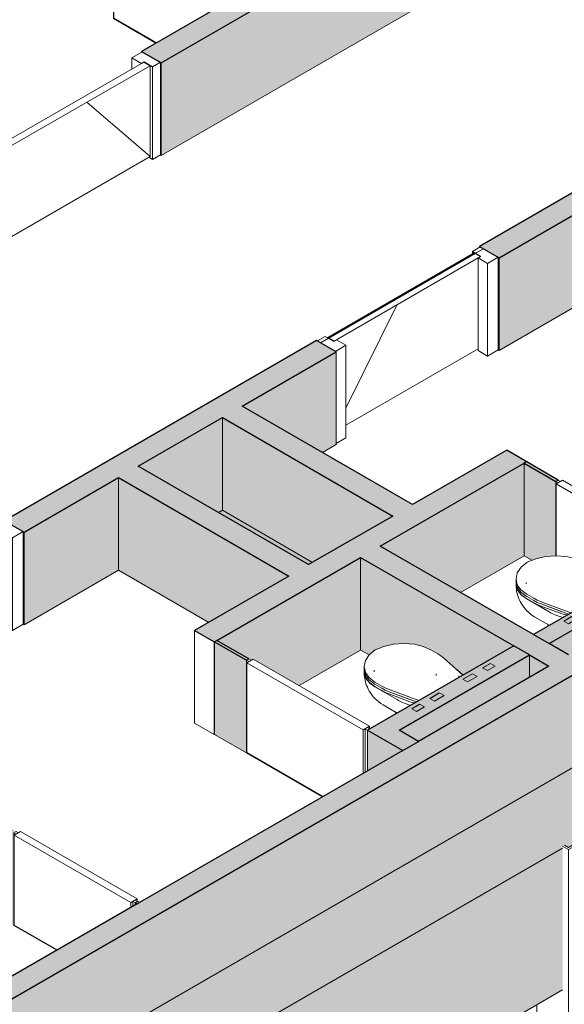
# Model space of a CAD drawing. Header units: millimetres. Extents: x 2807 to 348062, y -35711 to 43067.
# Tile 138 of 191: x 132431 to 134876, y -6173 to -1753. Entities that reach past the tile are written whole.
import ezdxf

# ---------------------------------------------------------------- set-up
doc = ezdxf.new("R2010")
doc.units = ezdxf.units.MM
doc.linetypes.add('Hidden', pattern=[7.14375, 4.7625, -2.38125])
doc.linetypes.add('THO_hhidden', pattern=[2.5, 1.5, -1])
doc.layers.add('A-DETL', color=7, linetype='Continuous', lineweight=13, true_color=0x00a600)
for name, color, linetype, lineweight in [('A-DOOR', 7, 'Continuous', 13), ('A-FLOR', 7, 'Continuous', 18), ('A-FLOR-PATT', 7, 'Continuous', 18), ('A-GENM', 7, 'Continuous', 13), ('A-WALL', 7, 'Continuous', 25), ('A-WALL-PATT', 7, 'Continuous', 25), ('I-WALL', 7, 'Continuous', 18), ('P-SANR-FIXT', 7, 'Continuous', 13), ('S-COLS', 7, 'Continuous', 13)]:
    doc.layers.add(name, color=color, linetype=linetype, lineweight=lineweight)
pattern_1 = [(30, (3507.014, 1220.566), (-42.426292, 24.494494), []), (30, (3507.014, 1244.815), (-42.426292, 24.494494), [])]
pattern_2 = [(30, (3507.01, 1220.57), (-90.51002, 52.25596), [])]

# ---------------------------------------------------------------- blocks, each defined once
blk = doc.blocks.new('NLRS_33_GM_WPB_vloeropening schacht rechthoek_gen_tho - 10675x7875-1978037-01 isometrie 1e verdieping _plotview_')
at = {"layer": 'A-GENM'}
blk.add_line((51309.2, -3503.6), (46127.5, -6495.3), dxfattribs=at)
blk = doc.blocks.new('NLRS_74_PF_UN_wandtoilet combinatie compleet hoog _950x2400_ 0l8atrse_gen_bcb - wandtoilet combinatie compleet hoog _950x2400_-V440-01 isometrie 1e verdieping _plotview_')
at = {"layer": 'P-SANR-FIXT'}
h = blk.add_hatch(dxfattribs=at)
h.set_pattern_fill('FP_15', color=256, style=0, pattern_type=2)
h.set_pattern_definition(pattern_1)
h.paths.add_polyline_path([(48825.5, -4280.8), (48860.8, -4260.4), (48839.6, -4248.1), (48804.3, -4268.5)])
h = blk.add_hatch(dxfattribs=at)
h.set_pattern_fill('FP_15', color=256, style=0, pattern_type=2)
h.set_pattern_definition(pattern_1)
h.paths.add_polyline_path([(48737.1, -4331.8), (48779.5, -4307.3), (48758.3, -4295.1), (48715.9, -4319.6), (48721.9, -4323)])
h = blk.add_hatch(dxfattribs=at)
h.set_pattern_fill('FP_15', color=256, style=0, pattern_type=2)
h.set_pattern_definition(pattern_1)
h.paths.add_polyline_path([(48588.6, -4417.5), (48631, -4393), (48609.8, -4380.8), (48568.5, -4405.9)])
h = blk.add_hatch(dxfattribs=at)
h.set_pattern_fill('FP_15', color=256, style=0, pattern_type=2)
h.set_pattern_definition(pattern_1)
h.paths.add_polyline_path([(48507.3, -4464.5), (48542.6, -4444.1), (48521.4, -4431.8), (48486.1, -4452.2)])
for p, q in [((48602.3, -4205), (48571.2, -4187)), ((48715.5, -4301.4), (48629, -4224)), ((48271.9, -4262.6), (48271.9, -4272.8)), ((48271.9, -4272.8), (48271.9, -4283)), ((48271.9, -4272.8), (48277.6, -4299.8)), ((48277.6, -4299.8), (48271.9, -4272.8)), ((48277.6, -4310), (48271.9, -4283)), ((48272.9, -4296.3), (48275.6, -4305.9)), ((48277.6, -4289.6), (48277.6, -4299.8)), ((48277.6, -4299.8), (48277.6, -4310)), ((48697.4, -4311.9), (48697.4, -4304)), ((48320.2, -4332), (48351.3, -4349.9)), ((48320.2, -4342.2), (48351.3, -4360.1)), ((48351.3, -4360.1), (48320.2, -4342.2)), ((48351.3, -4370.3), (48320.2, -4352.4)), ((48320.2, -4353.2), (48420.1, -4410.9)), ((48384.3, -4365.3), (48518.3, -4415.2)), ((48384.3, -4375.5), (48477.9, -4410.4)), ((48507.6, -4421.4), (48384.3, -4375.5)), ((48477.9, -4420.6), (48384.3, -4385.7)), ((48420.1, -4410.9), (48427.1, -4414.9)), ((48357, -4434.4), (48421, -4471.4)), ((48411.7, -4465.1), (48416.7, -4473.9))]:
    blk.add_line(p, q, dxfattribs=at)
at = {"layer": 'P-SANR-FIXT', "lineweight": 18}
for p, q in [((48839.6, -4248.1), (48804.3, -4268.5)), ((48804.3, -4268.5), (48825.5, -4280.8)), ((48825.5, -4280.8), (48860.8, -4260.4)), ((48860.8, -4260.4), (48839.6, -4248.1)), ((48758.3, -4295.1), (48715.9, -4319.6)), ((48715.9, -4319.6), (48737.1, -4331.8)), ((48737.1, -4331.8), (48779.5, -4307.3)), ((48779.5, -4307.3), (48758.3, -4295.1)), ((48609.8, -4380.8), (48567.4, -4405.3)), ((48567.4, -4405.3), (48588.6, -4417.5)), ((48588.6, -4417.5), (48631, -4393)), ((48631, -4393), (48609.8, -4380.8)), ((48521.4, -4431.8), (48486.1, -4452.2)), ((48486.1, -4452.2), (48507.3, -4464.5)), ((48507.3, -4464.5), (48542.6, -4444.1)), ((48542.6, -4444.1), (48521.4, -4431.8))]:
    blk.add_line(p, q, dxfattribs=at)
at = {"layer": 'P-SANR-FIXT'}
for points in [[(48321.7, -4187.9, 0), (48294.6, -4210.2, 0), (48277.7, -4235.6, 0), (48271.9, -4262.6, 0), (48277.6, -4289.6, 0)], [(48497.8, -4162.5, 0), (48451, -4159.2, 0), (48404.3, -4162.5, 0), (48360.3, -4172.3, 0), (48321.7, -4187.9, 0)], [(48571.2, -4187, 0), (48537.3, -4172, 0), (48497.8, -4162.5, 0)], [(48629, -4224, 0), (48616.5, -4214.1, 0), (48602.3, -4205, 0)], [(48271.8, -4284.1, 0), (48272, -4290.2, 0), (48272.9, -4296.3, 0)], [(48274.5, -4316.3, 0), (48273.4, -4308.9, 0), (48272.6, -4301.9, 0), (48272.1, -4295.1, 0), (48271.8, -4288.5, 0), (48271.8, -4284.9, 0)], [(48317.1, -4285.8, 0), (48316.9, -4281.3, 0), (48316.9, -4278.5, 0)], [(48700.5, -4286.5, 0), (48690.2, -4277.8, 0), (48686.4, -4275.1, 0)], [(48716, -4301.1, 0), (48713.5, -4298.8, 0), (48700.5, -4286.5, 0)], [(48357, -4434.4, 0), (48347, -4428.2, 0), (48337.6, -4421.4, 0), (48328.8, -4414, 0), (48320.6, -4406.2, 0), (48313.2, -4398.1, 0), (48306.4, -4389.7, 0), (48300.4, -4381.3, 0), (48295.1, -4372.7, 0), (48290.5, -4364.2, 0), (48286.5, -4355.8, 0), (48283.2, -4347.6, 0), (48280.3, -4339.5, 0), (48278, -4331.7, 0), (48276.1, -4324.1, 0), (48274.6, -4316.7, 0), (48274.5, -4316.3, 0)], [(48277.6, -4289.6, 0), (48294.1, -4312.4, 0), (48320.2, -4332, 0)], [(48277.6, -4299.8, 0), (48294.1, -4322.6, 0), (48320.2, -4342.2, 0)], [(48320.2, -4342.2, 0), (48294.1, -4322.6, 0), (48277.6, -4299.8, 0)], [(48320.2, -4352.4, 0), (48294.1, -4332.8, 0), (48277.6, -4310, 0)], [(48279.1, -4313.7, 0), (48281, -4317.1, 0), (48297.1, -4336.4, 0), (48320.2, -4353.2, 0)], [(48594.9, -4302.8, 0), (48595.1, -4298.7, 0), (48595.1, -4294.8, 0)], [(48351.3, -4349.9, 0), (48367.1, -4358.1, 0), (48384.3, -4365.3, 0)], [(48351.3, -4360.1, 0), (48367.1, -4368.3, 0), (48384.3, -4375.5, 0)], [(48384.3, -4375.5, 0), (48367.1, -4368.3, 0), (48351.3, -4360.1, 0)], [(48384.3, -4385.7, 0), (48367.1, -4378.5, 0), (48351.3, -4370.3, 0)], [(48427.1, -4414.9, 0), (48440.7, -4421.9, 0), (48455.7, -4427.8, 0)], [(48455.7, -4427.8, 0), (48477, -4435.3, 0), (48481, -4436.8, 0)], [(48501.4, -4425.1, 0), (48499, -4425, 0), (48488.1, -4423.5, 0), (48477.9, -4420.6, 0)]]:
    blk.add_polyline3d(points, dxfattribs=at)
blk = doc.blocks.new('NLRS_74_PF_UN_wandtoilet combinatie compleet hoog _950x2400_ 0l8atrse_gen_bcb - wandtoilet combinatie compleet hoog _950x2400_-V444-01 isometrie 1e verdieping _plotview_')
at = {"layer": 'P-SANR-FIXT'}
h = blk.add_hatch(dxfattribs=at)
h.set_pattern_fill('FP_15', color=256, style=0, pattern_type=2)
h.set_pattern_definition(pattern_1)
h.paths.add_polyline_path([(48143.1, -4674.7), (48178.5, -4654.3), (48157.2, -4642.1), (48121.9, -4662.5), (48135.3, -4670.2)])
h = blk.add_hatch(dxfattribs=at)
h.set_pattern_fill('FP_15', color=256, style=0, pattern_type=2)
h.set_pattern_definition(pattern_1)
h.paths.add_polyline_path([(48054.7, -4725.8), (48097.1, -4701.3), (48075.9, -4689), (48033.5, -4713.5)])
h = blk.add_hatch(dxfattribs=at)
h.set_pattern_fill('FP_15', color=256, style=0, pattern_type=2)
h.set_pattern_definition(pattern_1)
h.paths.add_polyline_path([(47906.2, -4811.5), (47948.7, -4787), (47927.4, -4774.8), (47885, -4799.3)])
h = blk.add_hatch(dxfattribs=at)
h.set_pattern_fill('FP_15', color=256, style=0, pattern_type=2)
h.set_pattern_definition(pattern_1)
h.paths.add_polyline_path([(47824.9, -4858.5), (47860.3, -4838), (47839.1, -4825.8), (47803.7, -4846.2)])
for p, q in [((47920, -4599), (47888.9, -4581)), ((48033.1, -4695.4), (47946.6, -4618)), ((47589.6, -4656.6), (47589.6, -4666.8)), ((47589.6, -4666.7), (47595.3, -4693.8)), ((47595.3, -4693.8), (47589.6, -4666.7)), ((47589.6, -4666.8), (47589.6, -4677)), ((47595.3, -4704), (47589.6, -4676.9)), ((47595.3, -4693.8), (47595.3, -4683.5)), ((47590.5, -4690.2), (47593.2, -4699.9)), ((47595.3, -4704), (47595.3, -4693.8)), ((47637.8, -4725.9), (47669, -4743.9)), ((48015, -4705.8), (48015, -4697.9)), ((47637.8, -4736.1), (47669, -4754.1)), ((47669, -4754.1), (47637.8, -4736.1)), ((47669, -4764.3), (47637.8, -4746.3)), ((47637.8, -4747.1), (47737.8, -4804.8)), ((47702, -4759.3), (47836, -4809.2)), ((47702, -4769.5), (47795.6, -4804.3)), ((47825.2, -4815.4), (47702, -4769.5)), ((47795.6, -4814.6), (47702, -4779.7)), ((47737.8, -4804.8), (47744.7, -4808.9)), ((47674.6, -4828.4), (47738.7, -4865.4)), ((47729.5, -4859.5), (47734.4, -4867.8))]:
    blk.add_line(p, q, dxfattribs=at)
at = {"layer": 'P-SANR-FIXT', "lineweight": 18}
for p, q in [((48157.2, -4642.1), (48121.9, -4662.5)), ((48121.9, -4662.5), (48143.1, -4674.7)), ((48143.1, -4674.7), (48178.5, -4654.3)), ((48178.5, -4654.3), (48157.2, -4642.1)), ((48075.9, -4689), (48033.5, -4713.5)), ((48033.5, -4713.5), (48054.7, -4725.8)), ((48054.7, -4725.8), (48097.1, -4701.3)), ((48097.1, -4701.3), (48075.9, -4689)), ((47927.4, -4774.8), (47885, -4799.3)), ((47885, -4799.3), (47906.2, -4811.5)), ((47906.2, -4811.5), (47948.7, -4787)), ((47948.7, -4787), (47927.4, -4774.8)), ((47839.1, -4825.8), (47803.7, -4846.2)), ((47803.7, -4846.2), (47824.9, -4858.5)), ((47824.9, -4858.5), (47860.3, -4838)), ((47860.3, -4838), (47839.1, -4825.8))]:
    blk.add_line(p, q, dxfattribs=at)
at = {"layer": 'P-SANR-FIXT'}
for points in [[(47639.3, -4581.8, 0), (47612.2, -4604.1, 0), (47595.3, -4629.5, 0), (47589.6, -4656.5, 0), (47595.3, -4683.5, 0)], [(47815.5, -4556.4, 0), (47768.7, -4553.1, 0), (47721.9, -4556.4, 0), (47677.9, -4566.2, 0), (47639.3, -4581.8, 0)], [(47888.9, -4581, 0), (47855, -4565.9, 0), (47815.5, -4556.4, 0)], [(47946.6, -4618, 0), (47934.2, -4608.1, 0), (47920, -4599, 0)], [(47589.4, -4678.1, 0), (47589.7, -4684.2, 0), (47590.5, -4690.2, 0)], [(47592.2, -4710.3, 0), (47591, -4702.9, 0), (47590.2, -4695.8, 0), (47589.7, -4689, 0), (47589.5, -4682.5, 0), (47589.4, -4678.8, 0)], [(47595.3, -4683.5, 0), (47611.8, -4706.3, 0), (47637.8, -4725.9, 0)], [(47634.7, -4679.8, 0), (47634.5, -4675.2, 0), (47634.5, -4672.5, 0)], [(48018.1, -4680.4, 0), (48007.8, -4671.8, 0), (48005.6, -4670.2, 0)], [(48033.7, -4695.1, 0), (48031.1, -4692.7, 0), (48018.1, -4680.4, 0)], [(47674.6, -4828.4, 0), (47664.7, -4822.2, 0), (47655.3, -4815.4, 0), (47646.4, -4808, 0), (47638.3, -4800.2, 0), (47630.8, -4792.1, 0), (47624.1, -4783.7, 0), (47618.1, -4775.2, 0), (47612.8, -4766.7, 0), (47608.2, -4758.2, 0), (47604.2, -4749.8, 0), (47600.8, -4741.5, 0), (47598, -4733.5, 0), (47595.6, -4725.6, 0), (47593.7, -4718, 0), (47592.3, -4710.7, 0), (47592.2, -4710.3, 0)], [(47595.3, -4693.8, 0), (47611.8, -4716.5, 0), (47637.8, -4736.1, 0)], [(47637.8, -4736.1, 0), (47611.8, -4716.5, 0), (47595.3, -4693.8, 0)], [(47637.8, -4746.3, 0), (47611.8, -4726.7, 0), (47595.3, -4704, 0)], [(47596.7, -4707.6, 0), (47598.7, -4711.1, 0), (47614.7, -4730.4, 0), (47637.8, -4747.1, 0)], [(47912.5, -4696.7, 0), (47912.7, -4692.6, 0), (47912.8, -4688.8, 0)], [(47669, -4743.9, 0), (47684.8, -4752.1, 0), (47702, -4759.3, 0)], [(47669, -4754.1, 0), (47684.8, -4762.3, 0), (47702, -4769.5, 0)], [(47702, -4769.5, 0), (47684.8, -4762.3, 0), (47669, -4754.1, 0)], [(47702, -4779.7, 0), (47684.8, -4772.5, 0), (47669, -4764.3, 0)], [(47744.7, -4808.9, 0), (47758.4, -4815.8, 0), (47773.3, -4821.8, 0)], [(47819, -4819.1, 0), (47816.7, -4819, 0), (47805.7, -4817.4, 0), (47795.6, -4814.6, 0)], [(47773.3, -4821.8, 0), (47794.6, -4829.3, 0), (47798.7, -4830.7, 0)]]:
    blk.add_polyline3d(points, dxfattribs=at)
blk = doc.blocks.new('NLRS_32_DO_WPB_binnen deurkozijn hout_gen_tho - enkele deur_ rechtsdraaiend-V454-01 isometrie 1e verdieping _plotview_')
at = {"layer": 'A-DOOR'}
h = blk.add_hatch(dxfattribs=at)
h.set_pattern_fill('FP_16', color=256, style=0, pattern_type=2)
h.set_pattern_definition(pattern_2)
h.paths.add_polyline_path([(46639.6, -1964.1), (46675, -1943.7), (46594.4, -1897.1), (46547, -1924.5), (46589.4, -1949), (46601.4, -1942)])
at = {"layer": 'A-GENM'}
h = blk.add_hatch(dxfattribs=at)
h.set_pattern_fill('FP_16', color=256, style=0, pattern_type=2)
h.set_pattern_definition(pattern_2)
h.paths.add_polyline_path([(45943.8, -2365.8), (45979.2, -2345.4), (45941, -2323.3), (45953, -2316.4), (45910.6, -2291.9), (45863.2, -2319.2)])
at = {"layer": 'A-DOOR'}
for p, q in [((46594.4, -1897.1), (46547, -1924.5)), ((46675, -1943.7), (46594.4, -1897.1)), ((46547, -1924.5), (46589.4, -1949)), ((46547, -1924.5), (46547, -1973.5)), ((46589.4, -1949), (46601.4, -1942)), ((46601.4, -1942), (46639.6, -1964.1)), ((46639.6, -1964.1), (46675, -1943.7)), ((46675, -1943.7), (46675, -2359.6)), ((46639.6, -2380), (46639.6, -1964.1)), ((45910.6, -2291.9), (45863.2, -2319.2)), ((45953, -2316.4), (45910.6, -2291.9)), ((45863.2, -2319.2), (45943.8, -2365.8)), ((45941, -2323.3), (45953, -2316.4)), ((45979.2, -2345.4), (45941, -2323.3)), ((45943.8, -2365.8), (45979.2, -2345.4)), ((45979.2, -2345.4), (45979.2, -2761.3)), ((46639.6, -2380), (46622.7, -2370.2)), ((46675, -2359.6), (46639.6, -2380)), ((45979.2, -2761.3), (45947.7, -2779.5))]:
    blk.add_line(p, q, dxfattribs=at)
blk = doc.blocks.new('NLRS_32_DO_UN_deur_gen_tho - dichte deur_ rechtsdraaiend-V455-01 isometrie 1e verdieping _plotview_')
at = {"layer": 'A-GENM', "lineweight": 18}
for p, q in [((46600, -1942.8), (45942.4, -2322.5)), ((46628.3, -1959.2), (46600, -1942.8)), ((45970.7, -2338.8), (46628.3, -1959.2)), ((45942.4, -2322.5), (45970.7, -2338.8))]:
    blk.add_line(p, q, dxfattribs=at)
at = {"layer": 'A-GENM'}
for p, q in [((46628.3, -2367), (46628.3, -1959.2)), ((46344.6, -2123), (46628.3, -2367)), ((45979.2, -2741.7), (46628.3, -2367))]:
    blk.add_line(p, q, dxfattribs=at)
blk = doc.blocks.new('NLRS_32_DO_WPB_binnen deurkozijn hout_gen_tho - enkele deur_ rechtsdraaiend-V456-01 isometrie 1e verdieping _plotview_')
at = {"layer": 'A-DOOR'}
h = blk.add_hatch(dxfattribs=at)
h.set_pattern_fill('FP_16', color=256, style=0, pattern_type=2)
h.set_pattern_definition(pattern_2)
h.paths.add_polyline_path([(47460.6, -3241.5), (47507.9, -3214.1), (47465.5, -3189.6), (47453.5, -3196.6), (47415.3, -3174.5), (47380, -3194.9)])
at = {"layer": 'A-GENM'}
h = blk.add_hatch(dxfattribs=at)
h.set_pattern_fill('FP_16', color=256, style=0, pattern_type=2)
h.set_pattern_definition(pattern_2)
h.paths.add_polyline_path([(48144.3, -2846.7), (48191.7, -2819.4), (48111.1, -2772.8), (48075.8, -2793.2), (48113.9, -2815.3), (48101.9, -2822.2)])
at = {"layer": 'A-DOOR'}
for p, q in [((48111.1, -2772.8), (48075.8, -2793.2)), ((48191.7, -2819.4), (48111.1, -2772.8)), ((48075.8, -2793.2), (48113.9, -2815.3)), ((48075.8, -2793.2), (48075.8, -2804.7)), ((48113.9, -2815.3), (48101.9, -2822.2)), ((48101.9, -2822.2), (48144.3, -2846.7)), ((48101.9, -3238.2), (48101.9, -2822.2)), ((48144.3, -2846.7), (48191.7, -2819.4)), ((48191.7, -3235.3), (48191.7, -2819.4)), ((48144.3, -3262.7), (48144.3, -2846.7)), ((47415.3, -3174.5), (47380, -3194.9)), ((47453.5, -3196.6), (47415.3, -3174.5)), ((47380, -3194.9), (47460.6, -3241.5)), ((47465.5, -3189.6), (47454.9, -3195.8)), ((47460.6, -3241.5), (47507.9, -3214.1)), ((47507.9, -3214.1), (47465.5, -3189.6)), ((47507.9, -3214.1), (47507.9, -3630.1)), ((48144.3, -3262.7), (48101.9, -3238.2)), ((48191.7, -3235.3), (48144.3, -3262.7)), ((47507.9, -3630.1), (47464.5, -3655.2))]:
    blk.add_line(p, q, dxfattribs=at)
blk = doc.blocks.new('NLRS_32_DO_UN_deur_gen_tho - dichte deur_ rechtsdraaiend-V457-01 isometrie 1e verdieping _plotview_')
at = {"layer": 'A-GENM'}
h = blk.add_hatch(dxfattribs=at)
h.set_pattern_fill('FP_16', color=256, style=0, pattern_type=2)
h.set_pattern_definition(pattern_2)
h.paths.add_polyline_path([(47454.9, -3195.8), (48112.5, -2816.1), (48084.2, -2799.8), (47426.6, -3179.4)])
at = {"layer": 'A-GENM', "lineweight": 18}
for p, q in [((48084.2, -2799.8), (47426.6, -3179.4)), ((47454.9, -3195.8), (48112.5, -2816.1)), ((48112.5, -2816.1), (48084.2, -2799.8)), ((47426.6, -3179.4), (47454.9, -3195.8))]:
    blk.add_line(p, q, dxfattribs=at)
at = {"layer": 'A-GENM'}
for p, q in [((47738.7, -3031.9), (47507.9, -3496.7)), ((47738.7, -3031.9), (47507.9, -3496.7)), ((47507.9, -3572.9), (48101.9, -3230))]:
    blk.add_line(p, q, dxfattribs=at)
blk = doc.blocks.new('NLRS_32_DO_WPB_binnen deurkozijn hout_gen_tho - enkele deur_ rechtsdraaiend-V458-01 isometrie 1e verdieping _plotview_')
at = {"layer": 'A-DOOR'}
h = blk.add_hatch(dxfattribs=at)
h.set_pattern_fill('FP_16', color=256, style=0, pattern_type=2)
h.set_pattern_definition(pattern_2)
h.paths.add_polyline_path([(45327.4, -4473.1), (45374.8, -4445.7), (45332.4, -4421.2), (45320.3, -4428.2), (45282.2, -4406.1), (45246.8, -4426.5)])
at = {"layer": 'A-GENM'}
h = blk.add_hatch(dxfattribs=at)
h.set_pattern_fill('FP_16', color=256, style=0, pattern_type=2)
h.set_pattern_definition(pattern_2)
h.paths.add_polyline_path([(46011.2, -4078.3), (46058.6, -4050.9), (45977.9, -4004.4), (45942.6, -4024.8), (45980.8, -4046.9), (45968.8, -4053.8)])
at = {"layer": 'A-DOOR'}
for p, q in [((45977.9, -4004.4), (45942.6, -4024.8)), ((46058.6, -4050.9), (45977.9, -4004.4)), ((45942.6, -4024.8), (45980.8, -4046.9)), ((45942.6, -4024.8), (45942.6, -4036.2)), ((45980.8, -4046.9), (45968.8, -4053.8)), ((45968.8, -4053.8), (46011.2, -4078.3)), ((45968.8, -4469.8), (45968.8, -4053.8)), ((46011.2, -4078.3), (46058.6, -4050.9)), ((46058.6, -4466.9), (46058.6, -4050.9)), ((46011.2, -4494.3), (46011.2, -4078.3)), ((45282.2, -4406.1), (45246.8, -4426.5)), ((45320.3, -4428.2), (45282.2, -4406.1)), ((45246.8, -4426.5), (45327.4, -4473.1)), ((45332.4, -4421.2), (45321.8, -4427.3)), ((45327.4, -4473.1), (45374.8, -4445.7)), ((45374.8, -4445.7), (45332.4, -4421.2)), ((45374.8, -4445.7), (45374.8, -4861.7)), ((46011.2, -4494.3), (45968.8, -4469.8)), ((46058.6, -4466.9), (46011.2, -4494.3)), ((45374.8, -4861.7), (45331.3, -4886.8))]:
    blk.add_line(p, q, dxfattribs=at)
blk = doc.blocks.new('NLRS_33_GM_WPB_vloeropening schacht rechthoek_gen_tho - 1082_5x535-2308996-01 isometrie 1e verdieping _plotview_')
at = {"layer": 'A-GENM', "true_color": 0xc8fac8, "transparency": 33554483}
blk.add_hatch(color=254, dxfattribs=at).paths.add_polyline_path([(47340.5, -4199.1), (47718.8, -3980.7), (46953.4, -3538.8), (46575.1, -3757.2), (47187.9, -4111)])
at = {"layer": 'A-GENM'}
for p, q in [((46953.4, -3538.8), (46575.1, -3757.2)), ((47718.8, -3980.7), (46953.4, -3538.8)), ((46575.1, -3757.2), (47340.5, -4199.1)), ((47340.5, -4199.1), (47718.8, -3980.7))]:
    blk.add_line(p, q, dxfattribs=at)
at = {"layer": 'A-GENM', "color": 250, "true_color": 0x283228}
for p, q in [((46953.4, -3954.8), (46953.4, -3538.8)), ((46935.3, -3965.2), (46953.4, -3954.8)), ((46953.4, -3954.8), (47358.6, -4188.7))]:
    blk.add_line(p, q, dxfattribs=at)
blk = doc.blocks.new('NLRS_32_DO_WB_ontwerp binnendeurkozijn hout 9p2jp60z_gen_bcb - ontwerp binnendeurkozijn hout-V555-01 isometrie 1e verdieping _plotview_')
at = {"layer": 'A-DOOR'}
for p, q in [((46474.3, -1325.1), (46463.7, -1331.2)), ((46485, -1331.2), (46474.3, -1325.1)), ((46463.7, -1331.2), (46474.3, -1337.3)), ((46463.7, -1747.1), (46463.7, -1331.2)), ((46493.8, -1326.1), (46465.5, -1342.4)), ((46465.5, -1342.4), (46988.8, -1644.5)), ((46465.5, -1746.1), (46465.5, -1342.4)), ((46474.3, -1337.3), (46485, -1331.2)), ((47017, -1628.2), (46493.8, -1326.1)), ((46988.8, -1644.5), (47017, -1628.2)), ((47008.2, -1633.3), (46997.6, -1639.4)), ((47018.8, -1639.4), (47008.2, -1633.3)), ((47017, -1628.2), (47017, -1638.4)), ((46988.8, -1644.5), (46988.8, -1664.9)), ((46997.6, -1639.4), (47008.2, -1645.5)), ((46997.6, -1659.8), (46997.6, -1639.4)), ((47008.2, -1645.5), (47018.8, -1639.4)), ((47008.2, -1645.5), (47008.2, -1653.7)), ((46463.7, -1747.1), (46655, -1857.6)), ((46656.8, -1856.6), (46465.5, -1746.1))]:
    blk.add_line(p, q, dxfattribs=at)
blk = doc.blocks.new('NLRS_32_DO_WB_ontwerp binnendeurkozijn hout 9p2jp60z_gen_bcb - ontwerp binnendeurkozijn hout-V561-01 isometrie 1e verdieping _plotview_')
at = {"layer": 'A-DOOR'}
for p, q in [((46027.1, -5396.3), (46016.5, -5402.4)), ((46016.5, -5402.4), (46027.1, -5408.6)), ((46016.5, -5402.4), (46016.5, -5818.4)), ((46046.5, -5397.3), (46018.2, -5413.7)), ((46018.2, -5413.7), (46541.5, -5715.8)), ((46018.2, -5413.7), (46018.2, -5817.4)), ((46037.7, -5402.4), (46027.1, -5396.3)), ((46027.1, -5408.6), (46037.7, -5402.4)), ((46569.8, -5699.4), (46046.5, -5397.3)), ((46541.5, -5715.8), (46569.8, -5699.4)), ((46569.8, -5709.7), (46569.8, -5699.4)), ((46541.5, -5738.2), (46541.5, -5715.8)), ((46560.9, -5704.6), (46550.3, -5710.7)), ((46550.3, -5710.7), (46560.9, -5716.8)), ((46550.3, -5710.7), (46550.3, -5733.1)), ((46571.6, -5710.7), (46560.9, -5704.6)), ((46560.9, -5716.8), (46571.6, -5710.7)), ((46560.9, -5727), (46560.9, -5717.6)), ((46016.5, -5818.4), (46209.5, -5929.9)), ((46018.2, -5817.4), (46211.3, -5928.9))]:
    blk.add_line(p, q, dxfattribs=at)
blk = doc.blocks.new('NLRS_32_DO_WB_ontwerp binnendeurkozijn hout 9p2jp60z_gen_bcb - ontwerp binnendeurkozijn hout-V566-01 isometrie 1e verdieping _plotview_')
at = {"layer": 'A-DOOR'}
for p, q in [((48461.5, -3819.4), (48450.9, -3825.5)), ((48450.9, -3825.5), (48461.5, -3831.6)), ((48450.9, -3825.5), (48450.9, -4159.4)), ((48480.9, -3820.4), (48452.6, -3836.7)), ((48452.6, -3836.7), (48975.9, -4138.8)), ((48452.6, -3836.7), (48452.6, -4159.5)), ((48472.1, -3825.5), (48461.5, -3819.4)), ((48461.5, -3831.6), (48472.1, -3825.5)), ((49004.2, -4122.5), (48480.9, -3820.4)), ((48975.9, -4138.8), (49004.2, -4122.5)), ((48975.9, -4151.1), (48975.9, -4138.8)), ((48995.3, -4127.6), (48984.7, -4133.7)), ((48984.7, -4133.7), (48995.3, -4139.8)), ((48984.7, -4133.7), (48984.7, -4146)), ((49006, -4133.7), (48995.3, -4127.6)), ((48995.3, -4139.8), (49006, -4133.7)), ((49004.2, -4132.7), (49004.2, -4122.5))]:
    blk.add_line(p, q, dxfattribs=at)
blk = doc.blocks.new('NLRS_32_DO_WB_ontwerp binnendeurkozijn hout 9p2jp60z_gen_bcb - ontwerp binnendeurkozijn hout-V567-01 isometrie 1e verdieping _plotview_')
at = {"layer": 'A-DOOR'}
for p, q in [((47071.7, -4621.8), (47061.1, -4627.9)), ((47061.1, -4627.9), (47071.7, -4634)), ((47061.1, -5043.9), (47061.1, -4627.9)), ((47091.1, -4622.8), (47062.8, -4639.1)), ((47062.8, -4639.1), (47586.1, -4941.2)), ((47062.8, -5042.8), (47062.8, -4639.1)), ((47082.3, -4627.9), (47071.7, -4621.8)), ((47071.7, -4634), (47082.3, -4627.9)), ((47614.4, -4924.9), (47091.1, -4622.8)), ((47586.1, -4941.2), (47614.4, -4924.9)), ((47586.1, -4941.2), (47586.1, -5135.1)), ((47605.5, -4930), (47594.9, -4936.1)), ((47594.9, -4936.1), (47605.5, -4942.2)), ((47594.9, -5130), (47594.9, -4936.1)), ((47616.1, -4936.1), (47605.5, -4930)), ((47605.5, -4942.2), (47616.1, -4936.1)), ((47605.5, -4942.2), (47605.5, -5123.9)), ((47614.4, -4924.9), (47614.4, -4935.1)), ((47061.1, -5043.9), (47402.6, -5241.1)), ((47404.4, -5240), (47062.8, -5042.8))]:
    blk.add_line(p, q, dxfattribs=at)
blk = doc.blocks.new('NLRS_28_SCO_UN_koker_gen_bcb - K200_200_12_5-V663-01 isometrie 1e verdieping _plotview_')
at = {"layer": 'S-COLS'}
for p, q in [((48631, -5396.9), (48613.3, -5386.7)), ((48622.2, -5381.6), (48648.7, -5396.9)), ((48648.7, -5396.9), (48507.3, -5478.5)), ((48507.3, -5468.3), (48631, -5396.9)), ((48648.7, -7950.9), (48648.7, -5396.9)), ((48507.3, -5478.5), (48480.8, -5463.2)), ((48489.6, -5458.1), (48507.3, -5468.3)), ((48507.3, -5478.5), (48507.3, -7869.3)), ((48365.8, -6174.6), (48365.8, -7757))]:
    blk.add_line(p, q, dxfattribs=at)

msp = doc.modelspace()

# ---------------------------------------------------------------- hatches: boundary and pattern name
at = {"layer": 'A-FLOR-PATT', "true_color": 0xf0f0f0}
msp.add_hatch(color=7, dxfattribs=at).paths.add_polyline_path([(132805.1, -6662.7), (134868.5, -5471.4), (134868.5, -5463.2), (134877.3, -5458.1), (134884.4, -5462.2), (135001.1, -5394.9), (135001.1, -5386.7), (135009.9, -5381.6), (135018.7, -5384.6), (137696.9, -3838.4), (137696.9, -3830.2), (137705.8, -3825.1), (137712.8, -3829.2), (137723.4, -3823.1), (137723.4, -3518.9), (137696.9, -3503.6), (132515.2, -6495.3)])
at = {"layer": 'A-WALL-PATT', "lineweight": 18, "true_color": 0xafafaf}
h = msp.add_hatch(color=253, dxfattribs=at)
h.paths.add_polyline_path([(128762.6, -4430.8), (130202.3, -3599.6), (130113.9, -3548.6), (128674.2, -4379.8)])
h.paths.add_polyline_path([(130933.4, -3177.5), (132335.5, -2368), (132247.1, -2317), (130845, -3126.5)])
h.paths.add_polyline_path([(133066.6, -1945.9), (134419.5, -1164.8), (134331.1, -1113.8), (132978.2, -1894.9)])
at = {"layer": 'A-WALL-PATT', "true_color": 0xf0f0f0}
h = msp.add_hatch(color=7, dxfattribs=at)
h.paths.add_polyline_path([(128762.6, -4846.8), (130202.3, -4015.6), (130202.3, -3599.6), (128762.6, -4430.8), (128762.6, -4670.2)])
h.paths.add_polyline_path([(130933.4, -3593.5), (132335.5, -2784), (132335.5, -2368), (130933.4, -3177.5)])
h.paths.add_polyline_path([(133066.6, -2361.9), (134419.5, -1580.8), (134419.5, -1164.8), (133066.6, -1945.9), (133066.6, -2226.3)])
at = {"layer": 'A-WALL-PATT', "lineweight": 18, "true_color": 0xafafaf}
h = msp.add_hatch(color=253, dxfattribs=at)
h.paths.add_polyline_path([(130367.8, -5255.5), (131719, -4475.3), (131630.6, -4424.3), (130279.4, -5204.4)])
h.paths.add_polyline_path([(132450.2, -4053.2), (133852.2, -3243.7), (133763.8, -3192.7), (132361.8, -4002.2)])
h.paths.add_polyline_path([(134583.3, -2821.6), (135909.7, -2055.8), (135821.3, -2004.8), (134495, -2770.6)])
at = {"layer": 'A-WALL-PATT', "true_color": 0xf0f0f0}
h = msp.add_hatch(color=7, dxfattribs=at)
h.paths.add_polyline_path([(130480.9, -5320.8), (130480.9, -5190.2), (130367.8, -5255.5), (130453.8, -5305.2)])
h.paths.add_polyline_path([(130766.5, -5273.4), (130842.1, -5206.5), (130865.9, -5186.4), (130911.3, -5159.3), (130945.2, -5144.3), (130984.7, -5134.8), (131031.4, -5131.4), (131078.2, -5134.8), (131131.2, -5148.2), (131162.3, -5161.4), (131187.9, -5182.4), (131197, -5192.7), (131258.7, -5157.1), (131258.7, -4741.1), (130551.6, -5149.3), (130765.3, -5272.7)])
h.paths.add_polyline_path([(131638.4, -4937.8), (131719, -4891.3), (131719, -4475.3), (131269.3, -4735), (131287, -4745.2), (131295.8, -4740.1), (131474.2, -4843.1)])
h.paths.add_polyline_path([(132450.2, -4469.1), (132874.4, -4224.2), (132874.4, -3808.2), (132450.2, -4053.2), (132450.2, -4410)])
h.paths.add_polyline_path([(133323.1, -3965.2), (133341.1, -3954.8), (133341.1, -3538.8), (132962.8, -3757.2), (133305, -3954.8)])
h.paths.add_polyline_path([(133789.8, -3695.7), (133852.2, -3659.7), (133852.2, -3243.7), (133429.5, -3487.8), (133727.3, -3659.7)])
h.paths.add_polyline_path([(134583.3, -3237.6), (135034.7, -2977), (135034.7, -2561), (134583.3, -2821.6), (134583.3, -2924.5)])
h.paths.add_polyline_path([(135414.3, -2757.8), (135701.6, -2591.9), (135680.4, -2558.4), (135669.9, -2531.2), (135664.5, -2505.8), (135661.4, -2468.6), (135662.3, -2453.9), (135670.3, -2426.9), (135683.6, -2408.6), (135723.2, -2381.2), (135752.4, -2362.8), (135752.4, -2146.7), (135045.3, -2554.9), (135062.9, -2565.1), (135071.8, -2560), (135100.1, -2576.3)])
h.paths.add_polyline_path([(135909.7, -2155.8), (135909.7, -2055.8), (135823.1, -2105.8), (135893.8, -2146.7)])
at = {"layer": 'A-WALL-PATT', "lineweight": 18, "true_color": 0xafafaf}
for points in [[(132110.8, -6312.8), (137723.4, -3072.4), (137635, -3021.3), (132022.4, -6261.8), (132041.7, -6273)], [(134106.6, -3980.7), (134195, -3929.7), (133429.5, -3487.8), (133341.1, -3538.8), (133575.7, -3674.2)], [(133304, -4546.1), (134706, -3736.7), (134617.6, -3685.7), (133215.6, -4495.1), (133302.4, -4545.2)], [(134838.6, -3825.5), (134849.2, -3819.4), (134706, -3736.7), (134695.4, -3742.8), (134802.8, -3804.8)], [(133639.9, -4250.2), (133728.3, -4199.1), (132962.1, -3757.6), (132874.4, -3808.2), (133575.7, -4213.1)], [(134806.6, -4654.3), (134895, -4603.3), (134050, -4115.4), (133961.6, -4166.5), (134802.8, -4652.1)], [(134808.4, -4553.3), (135393.7, -4215.4), (135323, -4174.5), (134737.7, -4512.5), (134802.8, -4550.1)], [(133448.8, -4627.9), (133459.4, -4621.8), (133316.2, -4539.1), (133305.6, -4545.2)], [(134134.7, -4942.2), (134720, -4604.3), (134649.3, -4563.5), (134064, -4901.4)], [(134150.6, -5033.1), (134221.3, -4992.3), (134064, -4901.4), (133993.3, -4942.2), (134134.7, -5023.9)]]:
    msp.add_hatch(color=253, dxfattribs=at).paths.add_polyline_path(points)
at = {"layer": 'A-WALL-PATT', "true_color": 0xf0f0f0}
h = msp.add_hatch(color=7, dxfattribs=at)
h.paths.add_polyline_path([(135336.6, -8124.2), (137696.9, -6761.5), (137696.9, -3830.2), (137705.8, -3825.1), (137723.4, -3835.3), (137723.4, -3518.9), (137696.9, -3503.6), (137696.9, -3087.7), (132181.5, -6272), (132208, -6287.3), (132208, -6318), (133030, -6792.5), (133030, -7208.5), (133118.4, -7259.5), (133118.4, -7118.7), (134868.5, -6108.3), (134868.5, -5463.2), (134877.3, -5458.1), (134895, -5468.3), (135001.1, -5407.1), (135001.1, -5386.7), (135009.9, -5381.6), (135036.4, -5396.9), (135036.4, -7950.9)])
h.paths.add_polyline_path([(132172.6, -6297.5), (132172.7, -6297.5), (132172.7, -6277.1), (132155, -6287.3)])
h.paths.add_polyline_path([(137723.4, -3092.8), (137723.4, -3072.4), (137705.8, -3082.6), (137719.9, -3090.7)])
for points in [[(133746.3, -4188.7), (134106.6, -3980.7), (133341.1, -3538.8), (133341.1, -3954.8), (133728.3, -4178.3)], [(134730.8, -4179.2), (134761, -4169.4), (134802.8, -4161.7), (134838.6, -4159.2), (134838.6, -3825.5), (134695.4, -3742.8), (134696.1, -4159.2), (134726.9, -4176.9)], [(133279.6, -4458.1), (133639.9, -4250.2), (132874.4, -3808.2), (132874.4, -4224.2), (133215.6, -4421.2)], [(134895, -4603.3), (135393.7, -4315.4), (135393.7, -4215.4), (134808.4, -4553.3), (134892.2, -4601.7)], [(133448.8, -5043.9), (133448.8, -4627.9), (133305.6, -4546.1), (133307.2, -4962.1), (133430.1, -5033.1)], [(134221.3, -4992.3), (134720, -4704.3), (134720, -4604.3), (134134.7, -4942.2), (134189.2, -4973.7)], [(133993.3, -5123.9), (134150.6, -5033.1), (133993.3, -4942.2), (133993.3, -5033.1)]]:
    msp.add_hatch(color=7, dxfattribs=at).paths.add_polyline_path(points)
h = msp.add_hatch(color=7, dxfattribs=at)
h.paths.add_polyline_path([(133304, -4962.1), (133305.6, -4961.2), (133304, -4670.2)])
h.paths.add_polyline_path([(133685.3, -4742), (133961.6, -4582.4), (133961.6, -4166.5), (133316.2, -4539.1), (133470, -4627.9), (133478.8, -4622.8), (133575.7, -4678.7)])
h.paths.add_polyline_path([(134410.2, -4323.4), (134695.4, -4158.8), (134695.4, -3742.8), (134050, -4115.4), (134406.2, -4321.1)])
h = msp.add_hatch(color=7, dxfattribs=at)
h.paths.add_polyline_path([(134720, -4704.3), (134806.6, -4654.3), (134720, -4604.3), (134720, -4670.2)])
h.paths.add_polyline_path([(134421.4, -4695.1), (134649.3, -4563.5), (133961.6, -4166.5), (133961.6, -4582.4), (134001.3, -4603.1), (134029.1, -4581), (134078.6, -4563.3), (134109.6, -4556.4), (134156.4, -4553.1), (134203.2, -4556.4), (134242.7, -4565.9), (134294.3, -4591.2), (134323.3, -4609.2), (134345.8, -4628.2), (134421.2, -4694.9)])
at = {"layer": 'A-WALL-PATT', "lineweight": 18, "true_color": 0xafafaf}
h = msp.add_hatch(color=253, dxfattribs=at)
h.paths.add_polyline_path([(132957.5, -5721.9), (132968.1, -5715.8), (132959.3, -5710.7), (132950.1, -5717.6)])
h.paths.add_polyline_path([(132404.2, -5402.4), (132414.8, -5396.3), (132384.8, -5381), (132375.9, -5386.1), (132395.4, -5397.3)])
h.paths.add_polyline_path([(131829.7, -5070.7), (131840.3, -5064.6), (131819.1, -5054.4), (131810.2, -5059.5), (131820.8, -5065.6)])
h.paths.add_polyline_path([(131265.8, -4745.2), (131276.4, -4739), (131269.3, -4735), (131258.7, -4741.1)])
at = {"layer": 'A-WALL-PATT', "true_color": 0xf0f0f0}
h = msp.add_hatch(color=7, dxfattribs=at)
h.paths.add_polyline_path([(132404.2, -5818.4), (132404.2, -5402.4), (132395.4, -5397.3), (132395.4, -5813.3)])
h.paths.add_polyline_path([(132948.7, -5727), (132957.5, -5721.9), (132948.7, -5717.6), (132948.7, -5721.9)])
h.paths.add_polyline_path([(132375.9, -5396.3), (132384.8, -5391.2), (132375.9, -5386.1), (132375.9, -5391.2)])
h.paths.add_polyline_path([(131265.8, -5161.1), (131265.8, -4745.2), (131258.7, -4741.1), (131258.7, -5157.1)])
h.paths.add_polyline_path([(131810.2, -5069.7), (131819.1, -5064.6), (131810.2, -5059.5), (131810.2, -5064.6)])

# ---------------------------------------------------------------- linework, layer by layer
at = {"layer": 'A-DETL', "color": 7, "linetype": 'THO_hhidden'}
msp.add_ellipse((144228.8, -10459.2), major_axis=(13530, 0), ratio=0.57735, start_param=3.926991, end_param=7.068584, dxfattribs=at)
at = {"layer": 'A-FLOR'}
for p, q in [((132515.2, -6495.3), (137696.9, -3503.6)), ((134868.5, -5471.4), (132805.1, -6662.7))]:
    msp.add_line(p, q, dxfattribs=at)
at = {"layer": 'A-WALL'}
for p, q in [((134706, -3736.7), (134695.4, -3742.8)), ((133316.2, -4539.1), (133305.6, -4545.2)), ((134737.7, -4512.5), (134808.4, -4553.3)), ((134720, -4604.3), (134649.3, -4563.5)), ((134150.6, -5033.1), (134221.3, -4992.3)), ((132957.5, -5721.9), (132968.1, -5715.8))]:
    msp.add_line(p, q, dxfattribs=at)
at = {"layer": 'I-WALL', "lineweight": 25}
for p, q in [((133066.6, -1945.9), (134507.9, -1113.8)), ((133403, -1649.6), (132978.2, -1894.9)), ((132978.2, -1894.9), (133066.6, -1945.9)), ((135962.7, -1923.1), (134495, -2770.6)), ((134583.3, -2821.6), (135034.7, -2561)), ((134495, -2770.6), (134583.3, -2821.6)), ((132110.8, -6312.8), (137723.4, -3072.4)), ((133763.8, -3192.7), (132361.8, -4002.2)), ((133852.2, -3243.7), (133763.8, -3192.7)), ((133429.5, -3487.8), (133852.2, -3243.7)), ((134195, -3929.7), (133429.5, -3487.8)), ((132962.8, -3757.2), (133341.1, -3538.8)), ((133341.1, -3538.8), (134106.6, -3980.7)), ((134617.6, -3685.7), (134195, -3929.7)), ((134849.2, -3819.4), (134617.6, -3685.7)), ((134050, -4115.4), (134695.4, -3742.8)), ((134695.4, -3742.8), (134838.6, -3825.5)), ((133728.3, -4199.1), (132962.8, -3757.2)), ((132450.2, -4053.2), (132874.4, -3808.2)), ((132874.4, -3808.2), (133639.9, -4250.2)), ((134838.6, -3825.5), (134849.2, -3819.4)), ((132361.8, -4002.2), (132450.2, -4053.2)), ((134106.6, -3980.7), (133728.3, -4199.1)), ((134737.7, -4512.5), (134050, -4115.4)), ((135393.7, -4133.7), (134737.7, -4512.5)), ((133316.2, -4539.1), (133961.6, -4166.5)), ((133961.6, -4166.5), (134649.3, -4563.5)), ((134808.4, -4553.3), (135393.7, -4215.4)), ((133639.9, -4250.2), (133215.6, -4495.1)), ((133215.6, -4495.1), (133304, -4546.1)), ((133304, -4546.1), (133305.6, -4545.2)), ((133305.6, -4545.2), (133448.8, -4627.9)), ((133459.4, -4621.8), (133316.2, -4539.1)), ((134649.3, -4563.5), (133993.3, -4942.2)), ((134895, -4603.3), (134808.4, -4553.3)), ((133448.8, -4627.9), (133459.4, -4621.8)), ((134134.7, -4942.2), (134720, -4604.3)), ((134720, -4604.3), (134806.6, -4654.3)), ((134806.6, -4654.3), (134221.3, -4992.3)), ((133993.3, -4942.2), (134150.6, -5033.1)), ((134221.3, -4992.3), (134134.7, -4942.2)), ((134150.6, -5033.1), (132968.1, -5715.8)), ((132957.5, -5721.9), (132250.4, -6130.1)), ((132959.3, -5710.7), (132948.7, -5716.8)), ((132948.7, -5716.8), (132957.5, -5721.9)), ((132968.1, -5715.8), (132959.3, -5710.7))]:
    msp.add_line(p, q, dxfattribs=at)
at = {"layer": 'I-WALL'}
for p, q in [((133066.6, -2361.9), (134507.9, -1529.8)), ((132978.2, -1899.4), (132978.2, -1894.9)), ((133066.6, -1945.9), (133066.6, -2361.9)), ((133066.6, -2361.9), (133062.7, -2359.6)), ((134495, -2775.1), (134495, -2770.6)), ((134583.3, -2821.6), (134583.3, -3237.6)), ((134583.3, -3237.6), (135034.7, -2977)), ((133852.2, -3659.7), (133852.2, -3243.7)), ((134583.3, -3237.6), (134579.5, -3235.3)), ((133789.8, -3695.7), (133852.2, -3659.7)), ((134695.4, -3742.8), (134695.4, -4158.8)), ((132874.4, -3808.2), (132874.4, -4224.2)), ((134838.6, -4159.4), (134838.6, -3825.5)), ((132450.2, -4053.2), (132450.2, -4469.1)), ((133961.6, -4166.5), (133961.6, -4582.4)), ((134410.2, -4323.4), (134695.4, -4158.8)), ((134695.4, -4158.8), (134730.8, -4179.2)), ((132450.2, -4469.1), (132874.4, -4224.2)), ((132874.4, -4224.2), (133279.6, -4458.1)), ((132450.2, -4469.1), (132446.3, -4466.9)), ((133215.6, -4911.1), (133215.6, -4495.1)), ((133304, -4546.1), (133304, -4962.1)), ((133305.6, -4545.2), (133305.6, -4961.2)), ((133685.3, -4742), (133961.6, -4582.4)), ((133961.6, -4582.4), (133999.8, -4604.5)), ((133448.8, -5043.9), (133448.8, -4627.9)), ((134720, -4704.3), (134720, -4604.3)), ((133304, -4962.1), (133215.6, -4911.1)), ((133993.3, -4942.2), (133993.3, -5123.9)), ((133304, -4962.1), (133305.6, -4961.2)), ((133305.6, -4961.2), (133448.8, -5043.9)), ((132948.7, -5717.6), (132948.7, -5727)), ((133118.4, -7118.7), (134868.5, -6108.3))]:
    msp.add_line(p, q, dxfattribs=at)
at = {"layer": 'I-WALL', "color": 250, "true_color": 0x283228}
for p, q in [((133341.1, -3538.8), (133341.1, -3954.8)), ((133323.1, -3965.2), (133341.1, -3954.8)), ((133341.1, -3954.8), (133746.3, -4188.7))]:
    msp.add_line(p, q, dxfattribs=at)

# ---------------------------------------------------------------- block references
at = {"layer": 'A-DOOR'}
for name in ['NLRS_32_DO_WB_ontwerp binnendeurkozijn hout 9p2jp60z_gen_bcb - ontwerp binnendeurkozijn hout-V555-01 isometrie 1e verdieping _plotview_', 'NLRS_32_DO_WPB_binnen deurkozijn hout_gen_tho - enkele deur_ rechtsdraaiend-V454-01 isometrie 1e verdieping _plotview_', 'NLRS_32_DO_WPB_binnen deurkozijn hout_gen_tho - enkele deur_ rechtsdraaiend-V456-01 isometrie 1e verdieping _plotview_', 'NLRS_32_DO_WB_ontwerp binnendeurkozijn hout 9p2jp60z_gen_bcb - ontwerp binnendeurkozijn hout-V566-01 isometrie 1e verdieping _plotview_', 'NLRS_32_DO_WPB_binnen deurkozijn hout_gen_tho - enkele deur_ rechtsdraaiend-V458-01 isometrie 1e verdieping _plotview_', 'NLRS_32_DO_WB_ontwerp binnendeurkozijn hout 9p2jp60z_gen_bcb - ontwerp binnendeurkozijn hout-V567-01 isometrie 1e verdieping _plotview_', 'NLRS_32_DO_WB_ontwerp binnendeurkozijn hout 9p2jp60z_gen_bcb - ontwerp binnendeurkozijn hout-V561-01 isometrie 1e verdieping _plotview_']:
    msp.add_blockref(name, (86387.7, 0), dxfattribs=at)
at = {"layer": 'A-GENM'}
for name in ['NLRS_32_DO_UN_deur_gen_tho - dichte deur_ rechtsdraaiend-V455-01 isometrie 1e verdieping _plotview_', 'NLRS_32_DO_UN_deur_gen_tho - dichte deur_ rechtsdraaiend-V457-01 isometrie 1e verdieping _plotview_', 'NLRS_33_GM_WPB_vloeropening schacht rechthoek_gen_tho - 10675x7875-1978037-01 isometrie 1e verdieping _plotview_']:
    msp.add_blockref(name, (86387.7, 0), dxfattribs=at)
at = {"layer": 'A-GENM', "color": 250, "true_color": 0x283228}
msp.add_blockref('NLRS_33_GM_WPB_vloeropening schacht rechthoek_gen_tho - 1082_5x535-2308996-01 isometrie 1e verdieping _plotview_', (86387.7, 0), dxfattribs=at)
at = {"layer": 'P-SANR-FIXT'}
for name in ['NLRS_74_PF_UN_wandtoilet combinatie compleet hoog _950x2400_ 0l8atrse_gen_bcb - wandtoilet combinatie compleet hoog _950x2400_-V440-01 isometrie 1e verdieping _plotview_', 'NLRS_74_PF_UN_wandtoilet combinatie compleet hoog _950x2400_ 0l8atrse_gen_bcb - wandtoilet combinatie compleet hoog _950x2400_-V444-01 isometrie 1e verdieping _plotview_']:
    msp.add_blockref(name, (86387.7, 0), dxfattribs=at)
at = {"layer": 'S-COLS', "linetype": 'Hidden'}
msp.add_blockref('NLRS_28_SCO_UN_koker_gen_bcb - K200_200_12_5-V663-01 isometrie 1e verdieping _plotview_', (86387.7, 0), dxfattribs=at)

doc.saveas('drawing.dxf')
